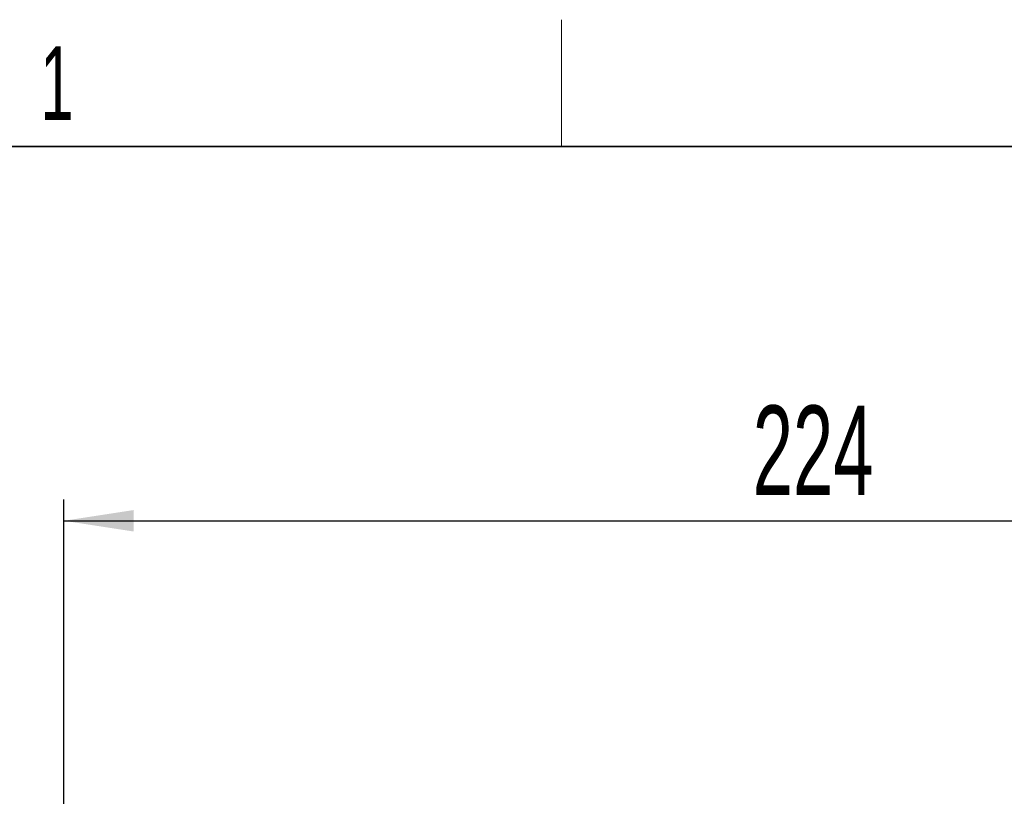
# Model space of a CAD drawing. Header units: millimetres. Extents: x 5 to 418, y 2 to 292.
# Tile 33 of 49: x 48 to 95, y 252 to 288. Entities that reach past the tile are written whole.
import ezdxf

# ---------------------------------------------------------------- set-up
doc = ezdxf.new("R2010")
doc.units = ezdxf.units.MM
doc.layers.add('SLD-0', color=7, linetype='Continuous')
doc.styles.add('SLDTEXTSTYLE0', font='TXT', dxfattribs={"width": 0.605})
doc.dimstyles.new('SLDDIMSTYLE0', dxfattribs={"dimtxt": 4.10931, "dimasz": 3.302, "dimexe": 0, "dimexo": 0.0625, "dimgap": 1.027327, "dimtad": 1, "dimlfac": 3, "dimrnd": 1e-09, "dimzin": 12, "dimdsep": 46, "dimtxsty": 'SLDTEXTSTYLE0', "dimsah": 1, "dimcen": 0.09, "dimadec": 0, "dimazin": 3, "dimtfac": 1, "dimtofl": 0, "dimtmove": 0, "dimatfit": 3, "dimfxl": 1, "dimfrac": 2, "dimtolj": 1, "dimtzin": 12, "dimarcsym": 0})

# ---------------------------------------------------------------- blocks, each defined once
blk = doc.blocks.new('_D')
at = {"layer": 'SLD-0', "color": 7}
for p, q in [((50.179, 236.805), (50.179, 265.771)), ((124.845, 236.805), (124.845, 265.771)), ((50.179, 264.771), (124.845, 264.771))]:
    blk.add_line(p, q, dxfattribs=at)
for points in [[(50.179, 264.771), (53.481, 264.263), (53.481, 265.279)], [(124.845, 264.771), (121.543, 265.279), (121.543, 264.263)]]:
    blk.add_solid(points, dxfattribs=at)
at = {"layer": 'SLD-0', "color": 7, "insert": (82.808, 270.228), "char_height": 4.2333, "attachment_point": 1, "style": 'SLDTEXTSTYLE0'}
blk.add_mtext('224', dxfattribs=at)

msp = doc.modelspace()

# ---------------------------------------------------------------- linework, layer by layer
at = {"layer": 'SLD-0', "lineweight": 18}
msp.add_line((73.75, 282.5), (73.75, 288.5), dxfattribs=at)
at = {"layer": 'SLD-0', "lineweight": 35}
msp.add_line((408, 282.5), (26, 282.5), dxfattribs=at)

# ---------------------------------------------------------------- texts
at = {"layer": 'SLD-0', "insert": (49.8527, 287.243), "char_height": 3.5, "attachment_point": 2, "style": 'SLDTEXTSTYLE0'}
msp.add_mtext('1', dxfattribs=at)

# ---------------------------------------------------------------- dimensions: what is measured, and where the dimension line sits
at = {"layer": 'SLD-0', "color": 7}
dim = msp.add_linear_dim(base=(124.8451, 264.771), p1=(50.1786, 236.8048), p2=(124.8451, 236.8048), dimstyle='SLDDIMSTYLE0', dxfattribs=at)
dim.commit()
dim.dimension.update_dxf_attribs({"geometry": '_D', "text_midpoint": (87.5119, 264.771), "dimtype": 160})

doc.saveas('drawing.dxf')
